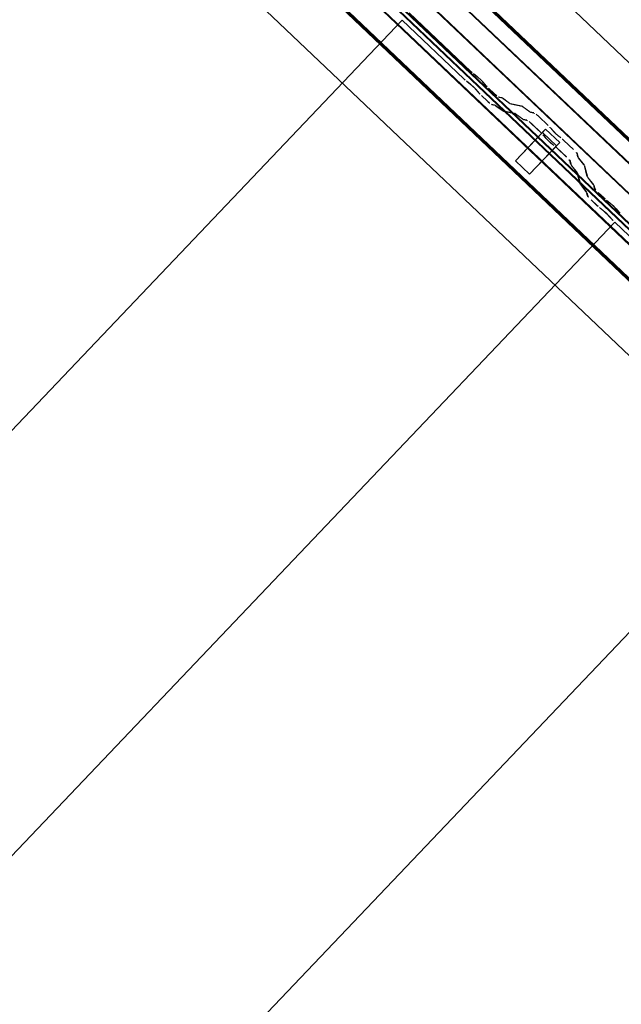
# Model space of a CAD drawing. Header units: metres. Extents: x 32343131.6 to 32343183.7, y 5699223.3 to 5699275.1.
# Tile 50 of 190: x 32343155.081 to 32343155.85, y 5699250.338 to 5699251.597. Entities that reach past the tile are written whole.
import ezdxf

# ---------------------------------------------------------------- set-up
doc = ezdxf.new("R2010")
doc.units = ezdxf.units.M
doc.layers.add('0-1', color=7, linetype='Continuous', lineweight=5)
for name, color, linetype, lineweight, true_color in [('A-GENM-1', 7, 'Continuous', 5, 0xcccccc), ('A-ROOF-1', 7, 'Continuous', 5, 0xcccccc), ('E-POWR-CNDT-1', 5, 'Continuous', 70, 0x0000ff), ('S-BEAM-1', 7, 'Continuous', 5, 0xcccccc)]:
    doc.layers.add(name, color=color, linetype=linetype, lineweight=lineweight, true_color=true_color)

# ---------------------------------------------------------------- blocks, each defined once
blk = doc.blocks.new('Ortgang Hochpunkt1 - Ortgang Hochpunkt-3544518-TGA_190_LP5_GR_DA-TGA-01_G_')
at = {"layer": 'A-ROOF-1'}
for p, q in [((89.4753, -25.0355), (54.6993, 8.0497)), ((89.4753, -25.0355), (54.6993, 8.0497)), ((71.9457, -8.5639), (69.0968, -5.8535)), ((71.9442, -8.5637), (69.097, -5.8549)), ((71.9369, -8.5629), (69.0981, -5.8621)), ((71.9358, -8.5628), (69.0983, -5.8633)), ((69.0973, -5.8798), (71.9192, -8.5645)), ((71.9177, -8.5648), (69.0971, -5.8814))]:
    blk.add_line(p, q, dxfattribs=at)
blk = doc.blocks.new('Wasserleitblech1 - Wasserleitblech-3545928-TGA_190_LP5_GR_DA-TGA-01_G_')
at = {"layer": 'A-ROOF-1'}
for p, q in [((97.5593, -16.5384), (62.7833, 16.5468)), ((97.5593, -16.5384), (62.7833, 16.5468)), ((80.2375, 0.1863), (77.4231, 2.8639)), ((77.4241, 2.8644), (80.2379, 0.1873)), ((80.2344, 0.1505), (77.3879, 2.8586)), ((80.2342, 0.1518), (77.3892, 2.8585))]:
    blk.add_line(p, q, dxfattribs=at)
blk = doc.blocks.new('construction-roof-accessories--rheinzink-rzk010047 - construction-roof-accessories--rheinzink-rzk010047-3217442-TGA_190_LP5_GR_DA-TGA-01_G_')
at = {"layer": 'A-GENM-1'}
for p, q in [((-0.0125, 0.0822), (0.0125, 0.0822)), ((0.0125, 0.0822), (-0.0125, 0.0822)), ((-0.0125, 0.0822), (-0.0125, 0.0322)), ((-0.0125, 0.0263), (-0.0125, 0.0822)), ((0.0125, 0.0822), (0.0125, 0.0263)), ((0.0125, 0.0322), (0.0125, 0.0822)), ((-0.0125, 0.0263), (-0.0125, 0.0322)), ((-0.0125, 0.0322), (0.0125, 0.0322)), ((-0.0125, 0.0322), (0.0125, 0.0322)), ((0.0125, 0.0263), (-0.0125, 0.0263)), ((-0.0125, 0.0263), (0.0125, 0.0263)), ((0.0125, 0.0322), (0.0125, 0.0263))]:
    blk.add_line(p, q, dxfattribs=at)
blk = doc.blocks.new('ARC_190_LPX_FM_Stellplätze_rvt-1-TGA_190_LP5_GR_DA-TGA-01_G_')
at = {"layer": 'S-BEAM-1'}
for p, q in [((32343155.5789, 5699251.6058), (32343155.6577, 5699251.5309)), ((32343155.6578, 5699251.5309), (32343155.579, 5699251.6059)), ((32343147.3076, 5699242.9118), (32343155.5699, 5699251.5964)), ((32343147.3076, 5699242.9118), (32343155.5699, 5699251.5964)), ((32343147.3077, 5699242.9119), (32343155.57, 5699251.5965)), ((32343147.3077, 5699242.9119), (32343155.57, 5699251.5965)), ((32343155.5699, 5699251.5964), (32343155.57, 5699251.5965)), ((32343155.57, 5699251.5965), (32343155.5699, 5699251.5964)), ((32343155.6487, 5699251.5214), (32343155.5699, 5699251.5964)), ((32343155.57, 5699251.5965), (32343155.6488, 5699251.5215)), ((32343155.6657, 5699251.5243), (32343155.661, 5699251.5281)), ((32343155.6617, 5699251.5273), (32343155.6664, 5699251.5235)), ((32343155.652, 5699251.5187), (32343155.6567, 5699251.5149)), ((32343155.6574, 5699251.5141), (32343155.6527, 5699251.5179)), ((32343155.6726, 5699251.5177), (32343155.6766, 5699251.5131)), ((32343155.6774, 5699251.5125), (32343155.6734, 5699251.517)), ((32343155.6676, 5699251.5037), (32343155.6636, 5699251.5082)), ((32343155.6644, 5699251.5076), (32343155.6684, 5699251.503)), ((32343155.6803, 5699251.5093), (32343155.6878, 5699251.5022)), ((32343155.6879, 5699251.5023), (32343155.6804, 5699251.5094)), ((32343155.6788, 5699251.4927), (32343155.6713, 5699251.4999)), ((32343155.6714, 5699251.5), (32343155.6789, 5699251.4928)), ((32343155.697, 5699251.4976), (32343155.6925, 5699251.4985)), ((32343155.6936, 5699251.4975), (32343155.6981, 5699251.4966)), ((32343155.7072, 5699251.4904), (32343155.698, 5699251.497)), ((32343155.6988, 5699251.4961), (32343155.7081, 5699251.4895)), ((32343155.7225, 5699251.487), (32343155.708, 5699251.4899)), ((32343155.6835, 5699251.489), (32343155.688, 5699251.4881)), ((32343155.689, 5699251.4871), (32343155.6846, 5699251.488)), ((32343155.689, 5699251.4876), (32343155.6982, 5699251.4809)), ((32343155.699, 5699251.48), (32343155.6898, 5699251.4866)), ((32343155.699, 5699251.4804), (32343155.7134, 5699251.4775)), ((32343155.7145, 5699251.4765), (32343155.7, 5699251.4794)), ((32343155.7091, 5699251.4889), (32343155.7235, 5699251.4859)), ((32343155.7144, 5699251.4769), (32343155.7236, 5699251.4703)), ((32343155.7327, 5699251.4797), (32343155.7235, 5699251.4864)), ((32343155.7243, 5699251.4855), (32343155.7335, 5699251.4788)), ((32343155.7384, 5699251.4783), (32343155.7335, 5699251.4793)), ((32343155.7345, 5699251.4782), (32343155.7395, 5699251.4772)), ((32343155.7245, 5699251.4693), (32343155.7153, 5699251.476)), ((32343155.7244, 5699251.4698), (32343155.7294, 5699251.4688)), ((32343155.7304, 5699251.4677), (32343155.7255, 5699251.4688)), ((32343155.7351, 5699251.4641), (32343155.7475, 5699251.4523)), ((32343155.7474, 5699251.4523), (32343155.7351, 5699251.464)), ((32343155.7441, 5699251.4735), (32343155.7564, 5699251.4617)), ((32343155.7565, 5699251.4618), (32343155.7442, 5699251.4736)), ((32343155.7598, 5699251.4582), (32343155.7616, 5699251.456)), ((32343155.7626, 5699251.4552), (32343155.7608, 5699251.4574)), ((32343155.7526, 5699251.4465), (32343155.7508, 5699251.4487)), ((32343155.7518, 5699251.4479), (32343155.7536, 5699251.4457)), ((32343155.7607, 5699251.4388), (32343155.763, 5699251.4372)), ((32343155.772, 5699251.4467), (32343155.7698, 5699251.4483)), ((32343155.7706, 5699251.4474), (32343155.7729, 5699251.4457)), ((32343155.7766, 5699251.4425), (32343155.789, 5699251.4308)), ((32343155.789, 5699251.4309), (32343155.7767, 5699251.4426)), ((32343155.7639, 5699251.4363), (32343155.7616, 5699251.4379)), ((32343155.7799, 5699251.4213), (32343155.7676, 5699251.433)), ((32343155.7677, 5699251.4331), (32343155.78, 5699251.4214)), ((32343155.793, 5699251.4263), (32343155.7942, 5699251.4215)), ((32343155.7852, 5699251.412), (32343155.7839, 5699251.4169)), ((32343155.785, 5699251.4159), (32343155.7863, 5699251.411)), ((32343155.7953, 5699251.4205), (32343155.794, 5699251.4253)), ((32343155.7948, 5699251.4205), (32343155.8019, 5699251.4116)), ((32343155.8029, 5699251.4108), (32343155.7958, 5699251.4197)), ((32343155.7929, 5699251.4022), (32343155.7858, 5699251.411)), ((32343155.7868, 5699251.4102), (32343155.7939, 5699251.4013)), ((32343155.7971, 5699251.3871), (32343155.7934, 5699251.4014)), ((32343155.8024, 5699251.4109), (32343155.8061, 5699251.3966)), ((32343155.8072, 5699251.3955), (32343155.8035, 5699251.4098)), ((32343155.7945, 5699251.4004), (32343155.7982, 5699251.3861)), ((32343155.8067, 5699251.3956), (32343155.8138, 5699251.3867)), ((32343155.8148, 5699251.3859), (32343155.8077, 5699251.3948)), ((32343155.8048, 5699251.3772), (32343155.7977, 5699251.3861)), ((32343155.7987, 5699251.3853), (32343155.8058, 5699251.3764)), ((32343155.8064, 5699251.3721), (32343155.8053, 5699251.3765)), ((32343155.8143, 5699251.386), (32343155.8155, 5699251.3816)), ((32343155.8165, 5699251.3805), (32343155.8154, 5699251.3849)), ((32343155.8281, 5699251.369), (32343155.8205, 5699251.3761)), ((32343155.8205, 5699251.376), (32343155.828, 5699251.3689)), ((32343155.8064, 5699251.3755), (32343155.8075, 5699251.3711)), ((32343155.8189, 5699251.3594), (32343155.8114, 5699251.3665)), ((32343155.8115, 5699251.3666), (32343155.819, 5699251.3595)), ((32343155.836, 5699251.3624), (32343155.8312, 5699251.3662)), ((32343155.8319, 5699251.3654), (32343155.8367, 5699251.3616)), ((32343155.8222, 5699251.3567), (32343155.827, 5699251.3529)), ((32343155.8277, 5699251.3521), (32343155.8229, 5699251.3559)), ((32343155.8428, 5699251.3557), (32343155.8469, 5699251.3512)), ((32343155.8477, 5699251.3505), (32343155.8437, 5699251.3551)), ((32343155.8378, 5699251.3417), (32343155.8338, 5699251.3462)), ((32343155.8346, 5699251.3456), (32343155.8387, 5699251.341)), ((32343147.5793, 5699242.6534), (32343155.8416, 5699251.3379)), ((32343147.5793, 5699242.6534), (32343155.8416, 5699251.3379)), ((32343147.5794, 5699242.6535), (32343155.8416, 5699251.338)), ((32343147.5794, 5699242.6535), (32343155.8416, 5699251.338)), ((32343155.8416, 5699251.3379), (32343155.8416, 5699251.338)), ((32343155.8416, 5699251.338), (32343155.9205, 5699251.263)), ((32343155.8416, 5699251.338), (32343155.8416, 5699251.3379)), ((32343155.9204, 5699251.2629), (32343155.8416, 5699251.3379)), ((32343147.851, 5699242.3949), (32343156.1132, 5699251.0794)), ((32343147.851, 5699242.3949), (32343156.1132, 5699251.0794)), ((32343147.8511, 5699242.395), (32343156.1133, 5699251.0795)), ((32343147.8511, 5699242.395), (32343156.1133, 5699251.0795))]:
    blk.add_line(p, q, dxfattribs=at)
for centre, major_axis, ratio, start_param, end_param in [((32343155.6582, 5699251.5313), (-0.00543, 0.00517), 0.087156, 1.570796, 2.355302), ((32343155.6582, 5699251.5313), (-0.00435, 0.00414), 0.087156, 1.570796, 2.355303), ((32343155.6491, 5699251.5218), (-0.00543, 0.00517), 0.087156, 1.570796, 2.355302), ((32343155.6491, 5699251.5218), (-0.00435, 0.00414), 0.087156, 1.570796, 2.355307), ((32343155.6602, 5699251.5109), (-0.00543, 0.00517), 0.087156, 3.927886, 5.496895), ((32343155.6693, 5699251.5204), (-0.00543, 0.00517), 0.087155, 3.927883, 5.496893), ((32343155.6693, 5699251.5204), (-0.00435, 0.00414), 0.087156, 3.927886, 5.496895), ((32343155.6602, 5699251.5109), (-0.00435, 0.00414), 0.087156, 3.927883, 5.496894), ((32343155.6717, 5699251.5003), (-0.00543, 0.00517), 0.087156, 0.786289, 1.570796), ((32343155.6717, 5699251.5003), (-0.00435, 0.00414), 0.087156, 0.786289, 1.570796), ((32343155.6808, 5699251.5098), (-0.00543, 0.00517), 0.087155, 0.78629, 1.570797), ((32343155.6808, 5699251.5098), (-0.00435, 0.00414), 0.087156, 0.786294, 1.570797), ((32343155.6883, 5699251.5027), (-0.00543, 0.00517), 0.087156, 1.570796, 3.003607), ((32343155.6883, 5699251.5027), (-0.00435, 0.00414), 0.087156, 1.570796, 3.003604), ((32343155.6793, 5699251.4932), (-0.00543, 0.00517), 0.087156, 1.570796, 3.003604), ((32343155.6793, 5699251.4932), (-0.00435, 0.00414), 0.087156, 1.570796, 3.003604), ((32343155.7023, 5699251.4924), (-0.00543, 0.00517), 0.087156, 5.711273, 6.145201), ((32343155.7023, 5699251.4924), (-0.00435, 0.00414), 0.087155, 5.711268, 6.145197), ((32343155.7037, 5699251.4941), (-0.00435, 0.00414), 0.087156, 2.569683, 3.003604), ((32343155.7037, 5699251.4941), (-0.00543, 0.00517), 0.087156, 2.56968, 3.003602), ((32343155.6933, 5699251.4829), (-0.00543, 0.00517), 0.087155, 5.71127, 6.145197), ((32343155.6933, 5699251.4829), (-0.00435, 0.00414), 0.087156, 5.711273, 6.145193), ((32343155.6947, 5699251.4846), (-0.00435, 0.00414), 0.087156, 2.569681, 3.003606), ((32343155.6947, 5699251.4846), (-0.00543, 0.00517), 0.087156, 2.569683, 3.003604), ((32343155.7188, 5699251.4723), (-0.00543, 0.00517), 0.087156, 5.711276, 6.145197), ((32343155.7278, 5699251.4818), (-0.00543, 0.00517), 0.087156, 5.711273, 6.145198), ((32343155.7278, 5699251.4818), (-0.00435, 0.00414), 0.087155, 5.711266, 6.145197), ((32343155.7292, 5699251.4834), (-0.00435, 0.00414), 0.087155, 2.569682, 3.003604), ((32343155.7292, 5699251.4834), (-0.00543, 0.00517), 0.087156, 2.56968, 3.003601), ((32343155.7437, 5699251.4731), (-0.00543, 0.00517), 0.087156, 4.712389, 6.145196), ((32343155.7437, 5699251.4731), (-0.00435, 0.00414), 0.087155, 4.712389, 6.145197), ((32343155.7188, 5699251.4723), (-0.00435, 0.00414), 0.087156, 5.711273, 6.1452), ((32343155.7202, 5699251.4739), (-0.00435, 0.00414), 0.087156, 2.56968, 3.003601), ((32343155.7202, 5699251.4739), (-0.00543, 0.00517), 0.087156, 2.569683, 3.003604), ((32343155.7347, 5699251.4636), (-0.00543, 0.00517), 0.087156, 4.712389, 6.145197), ((32343155.7347, 5699251.4636), (-0.00435, 0.00414), 0.087156, 4.712389, 6.145188), ((32343155.756, 5699251.4614), (-0.00435, 0.00414), 0.087156, 3.741008, 4.712389), ((32343155.756, 5699251.4614), (-0.00543, 0.00517), 0.087156, 3.74101, 4.712389), ((32343155.7664, 5699251.452), (-0.00543, 0.00517), 0.087156, 0.599417, 2.542175), ((32343155.7664, 5699251.452), (-0.00435, 0.00414), 0.087156, 0.599417, 2.542175), ((32343155.747, 5699251.4519), (-0.00435, 0.00414), 0.087156, 3.74101, 4.712389), ((32343155.747, 5699251.4519), (-0.00543, 0.00517), 0.087156, 3.741008, 4.712389), ((32343155.7573, 5699251.4425), (-0.00543, 0.00517), 0.087156, 0.599414, 2.542175), ((32343155.7573, 5699251.4425), (-0.00435, 0.00414), 0.087156, 0.599417, 2.542173), ((32343155.7763, 5699251.4421), (-0.00543, 0.00517), 0.087155, 4.71239, 5.683765), ((32343155.7763, 5699251.4421), (-0.00435, 0.00414), 0.087155, 4.71239, 5.683769), ((32343155.7672, 5699251.4326), (-0.00543, 0.00517), 0.087155, 4.712389, 5.683769), ((32343155.7672, 5699251.4326), (-0.00435, 0.00414), 0.087156, 4.712389, 5.683769), ((32343155.7886, 5699251.4304), (-0.00435, 0.00414), 0.087155, 3.279579, 4.712389), ((32343155.7886, 5699251.4304), (-0.00543, 0.00517), 0.087156, 3.279581, 4.712389), ((32343155.7796, 5699251.4209), (-0.00435, 0.00414), 0.087156, 3.279581, 4.712389), ((32343155.7796, 5699251.4209), (-0.00543, 0.00517), 0.087156, 3.279583, 4.712389), ((32343155.7996, 5699251.4164), (-0.00543, 0.00517), 0.087156, 0.137989, 0.571911), ((32343155.7996, 5699251.4164), (-0.00435, 0.00414), 0.087155, 0.137984, 0.571912), ((32343155.7906, 5699251.4069), (-0.00543, 0.00517), 0.087156, 0.137985, 0.571912), ((32343155.7906, 5699251.4069), (-0.00435, 0.00414), 0.087156, 0.137989, 0.571915), ((32343155.7891, 5699251.4054), (-0.00435, 0.00414), 0.087156, 3.279581, 3.713503), ((32343155.7981, 5699251.4149), (-0.00435, 0.00414), 0.087156, 3.27958, 3.713505), ((32343155.7981, 5699251.4149), (-0.00543, 0.00517), 0.087156, 3.279581, 3.713506), ((32343155.7891, 5699251.4054), (-0.00543, 0.00517), 0.087156, 3.279577, 3.713505), ((32343155.8115, 5699251.3915), (-0.00543, 0.00517), 0.087155, 0.137989, 0.571911), ((32343155.8115, 5699251.3915), (-0.00435, 0.00414), 0.087156, 0.137991, 0.571912), ((32343155.8025, 5699251.382), (-0.00543, 0.00517), 0.087156, 0.13799, 0.571912), ((32343155.8025, 5699251.382), (-0.00435, 0.00414), 0.087156, 0.137988, 0.571914), ((32343155.801, 5699251.3805), (-0.00435, 0.00414), 0.087155, 3.279582, 3.713505), ((32343155.801, 5699251.3805), (-0.00543, 0.00517), 0.087156, 3.279583, 3.713505), ((32343155.81, 5699251.39), (-0.00435, 0.00414), 0.087156, 3.279578, 3.713505), ((32343155.81, 5699251.39), (-0.00543, 0.00517), 0.087156, 3.279581, 3.713502), ((32343155.8209, 5699251.3765), (-0.00543, 0.00517), 0.087156, 0.137989, 1.570796), ((32343155.8209, 5699251.3765), (-0.00435, 0.00414), 0.087156, 0.137993, 1.570797), ((32343155.8119, 5699251.367), (-0.00543, 0.00517), 0.087155, 0.137992, 1.570797), ((32343155.8119, 5699251.367), (-0.00435, 0.00414), 0.087155, 0.137989, 1.570797), ((32343155.8284, 5699251.3693), (-0.00543, 0.00517), 0.087156, 1.570796, 2.355303), ((32343155.8284, 5699251.3693), (-0.00435, 0.00414), 0.087156, 1.570796, 2.355302), ((32343155.8194, 5699251.3599), (-0.00543, 0.00517), 0.087156, 1.570796, 2.355302), ((32343155.8194, 5699251.3599), (-0.00435, 0.00414), 0.087156, 1.570796, 2.355301), ((32343155.8305, 5699251.3489), (-0.00543, 0.00517), 0.087156, 3.927885, 5.496895), ((32343155.8305, 5699251.3489), (-0.00435, 0.00414), 0.087156, 3.927882, 5.496894), ((32343155.8395, 5699251.3584), (-0.00543, 0.00517), 0.087156, 3.927883, 5.496896), ((32343155.8395, 5699251.3584), (-0.00435, 0.00414), 0.087156, 3.927882, 5.496896), ((32343155.851, 5699251.3478), (-0.00543, 0.00517), 0.087156, 0.78629, 1.570796), ((32343155.842, 5699251.3384), (-0.00543, 0.00517), 0.087156, 0.786291, 1.570797), ((32343155.842, 5699251.3384), (-0.00435, 0.00414), 0.087156, 0.78629, 1.570796), ((32343155.851, 5699251.3478), (-0.00435, 0.00414), 0.087156, 0.78629, 1.570796)]:
    blk.add_ellipse(centre, major_axis=major_axis, ratio=ratio, start_param=start_param, end_param=end_param, dxfattribs=at)
at = {"layer": 'A-GENM-1', "rotation": 136.4272566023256}
blk.add_blockref('construction-roof-accessories--rheinzink-rzk010047 - construction-roof-accessories--rheinzink-rzk010047-3217442-TGA_190_LP5_GR_DA-TGA-01_G_', (32343155.7805, 5699251.4674), dxfattribs=at)
at = {"layer": 'A-ROOF-1'}
for name, p in [('Ortgang Hochpunkt1 - Ortgang Hochpunkt-3544518-TGA_190_LP5_GR_DA-TGA-01_G_', (32343086.0386, 5699257.8795)), ('Wasserleitblech1 - Wasserleitblech-3545928-TGA_190_LP5_GR_DA-TGA-01_G_', (32343077.7673, 5699249.1855))]:
    blk.add_blockref(name, p, dxfattribs=at)

msp = doc.modelspace()

# ---------------------------------------------------------------- linework, layer by layer
at = {"layer": 'E-POWR-CNDT-1'}
for p, q in [((32343149.40909, 5699257.58055), (32343158.01674, 5699249.3914)), ((32343149.32399, 5699257.48313), (32343157.93662, 5699249.28924))]:
    msp.add_line(p, q, dxfattribs=at)

# ---------------------------------------------------------------- block references
at = {"layer": '0-1'}
msp.add_blockref('ARC_190_LPX_FM_Stellplätze_rvt-1-TGA_190_LP5_GR_DA-TGA-01_G_', (0, 0), dxfattribs=at)

doc.saveas('drawing.dxf')
